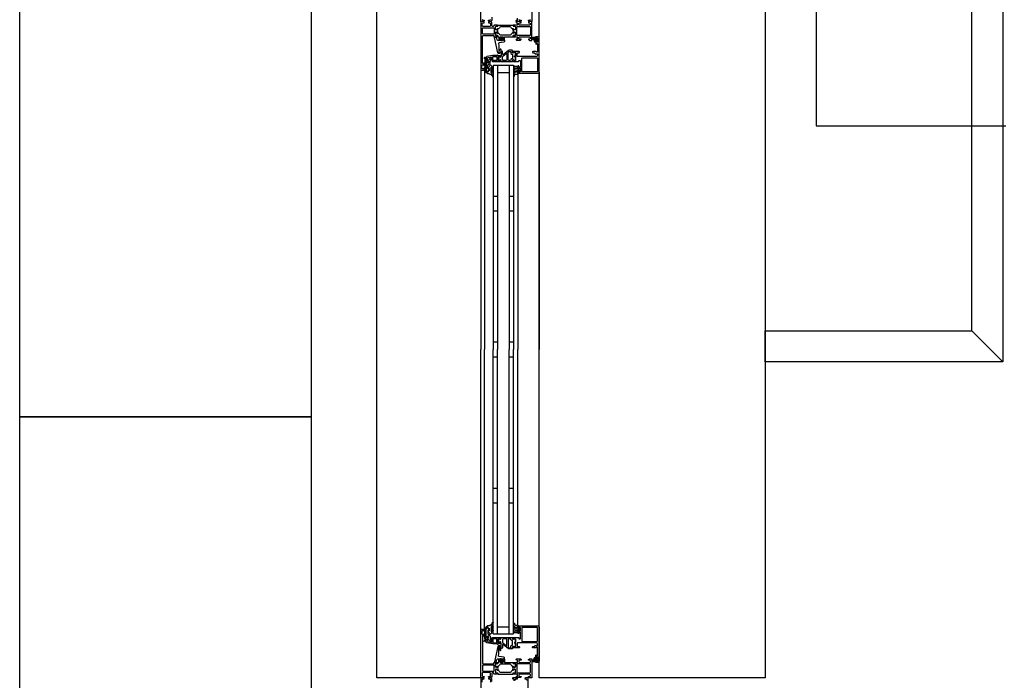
# Model space of a CAD drawing. Header units: millimetres. Extents: x -532 to 413144, y -532 to 654275.
# Tile 50 of 210: x 11578 to 12928, y 23396 to 24302. Entities that reach past the tile are written whole.
import ezdxf

# ---------------------------------------------------------------- set-up
doc = ezdxf.new("R2010")
doc.units = ezdxf.units.MM
doc.header["$LTSCALE"] = 100
for name, color, linetype in [('A-0230-VLOER', 7, 'Continuous'), ('A-0310-KOZIJN-BU', 7, 'Continuous'), ('A-0410-AFWERKING-GEVEL', 7, 'Continuous'), ('A-0470-AFWERKING-DAK', 7, 'Continuous'), ('BL34----_BALUSTRADES', 7, 'Continuous')]:
    doc.layers.add(name, color=color, linetype=linetype)

msp = doc.modelspace()

# ---------------------------------------------------------------- linework, layer by layer
at = {"layer": 'A-0230-VLOER', "ltscale": 10}
msp.add_lwpolyline([(14270, 24157), (16130, 24157), (16130, 27937), (12670, 27937), (12670, 24157), (12930, 24157)], dxfattribs=at)
at = {"layer": 'A-0310-KOZIJN-BU'}
for p, q in [((12233, 24060), (12227, 24060)), ((12255, 24060), (12249, 24060)), ((12233, 24040), (12227, 24040)), ((12255, 24040), (12249, 24040)), ((12233, 23860), (12227, 23860)), ((12255, 23860), (12249, 23860)), ((12227, 23840), (12233, 23840)), ((12249, 23840), (12255, 23840)), ((12227, 23660), (12233, 23660)), ((12249, 23660), (12255, 23660)), ((12227, 23640), (12233, 23640)), ((12249, 23640), (12255, 23640))]:
    msp.add_line(p, q, dxfattribs=at)
at = {"layer": 'A-0310-KOZIJN-BU', "ltscale": 10}
for points in [[(12210, 23400), (12067.625, 23400), (12067.625, 28800)], [(12212, 24302.6875), (12213, 24301.6875), (12214.5, 24301.6875), (12214.5, 24301.09375), (12213.40625, 24300), (12210, 24300), (12210, 24366)], [(12280, 24326), (12280, 24300), (12276.59375, 24300), (12275.5, 24301.09375), (12275.5, 24301.6875), (12277, 24301.6875), (12278, 24302.6875)], [(12225, 24306), (12225, 24301.1875), (12224, 24300.1875), (12221.6875, 24300.1875), (12220.6875, 24301.1875), (12220.6875, 24301.6875), (12222.1875, 24301.6875), (12223.1875, 24302.6875)], [(12262, 24302.6875), (12263, 24301.6875), (12265.5, 24301.6875), (12265.5, 24301.1875), (12264.5, 24300.1875), (12258.8125, 24300.1875), (12258.3125, 24300.6875), (12258.3125, 24301.1875), (12258.8125, 24301.6875), (12259.8125, 24301.6875), (12260.3125, 24302.1875), (12260.3125, 24304.5)], [(12212.6875, 24282.875), (12212.1875, 24283.375), (12212.1875, 24290.75), (12212.6875, 24291.25), (12227.6875, 24291.25), (12228.1875, 24290.75), (12228.1875, 24283.375), (12227.6875, 24282.875), (12212.6875, 24282.875)], [(12234.3125, 24269.5), (12234.53125, 24267.5), (12234.6875, 24265.5), (12234.78125, 24263.5), (12234.8125, 24261.5), (12234.75, 24259.5), (12234.625, 24257.5), (12234.71875, 24257.25), (12235.03125, 24257), (12235.34375, 24257.25), (12235.28125, 24259.25), (12236.6875, 24262.5), (12237.03125, 24262.75), (12237.375, 24262.25), (12237.59375, 24262), (12237.71875, 24260.5), (12236.9375, 24257), (12235.4375, 24256), (12234.34375, 24256), (12233.3125, 24257.25), (12228.6875, 24278.125), (12228.78125, 24278.625), (12229.15625, 24278.75), (12230.6875, 24278.75), (12231.1875, 24278.375), (12232.09375, 24275), (12233.0625, 24274.25), (12236.3125, 24274.25), (12236.8125, 24273.75), (12237.3125, 24274.25), (12237.3125, 24276.125), (12236.59375, 24276.125), (12236.34375, 24276.25), (12236.34375, 24276.625), (12237.9375, 24278.375), (12238.6875, 24278.75), (12239.46875, 24278.375), (12241.0625, 24276.625), (12241.0625, 24276.25), (12240.8125, 24276.125), (12240.09375, 24276.125), (12240.09375, 24274.25), (12240.59375, 24273.75), (12241.09375, 24274.25), (12242.6875, 24274.25), (12242.6875, 24273.375), (12242.34375, 24272.375), (12241.46875, 24271.875), (12235.09375, 24270.75), (12234.4375, 24270.25), (12234.3125, 24269.5)], [(12238.09375, 24274.375), (12238.6875, 24273.75), (12239.3125, 24274.375), (12239.3125, 24277.125), (12238.6875, 24277.75), (12238.09375, 24277.125), (12238.09375, 24274.375)], [(12261.5, 24229), (12288.5, 24229), (12289.6875, 24229.5), (12290, 24230.5), (12290, 24277.5), (12289.4375, 24278.75), (12288.5, 24279), (12285.5, 24279), (12285.5, 24277), (12286, 24276.5), (12286.5, 24276.5), (12286.5, 24277.5), (12287.5, 24277.5), (12288.5, 24276.5), (12288.5, 24272.5), (12287.5, 24271.5), (12286.5, 24271.5), (12286.5, 24272.5), (12286, 24272.5), (12285.5, 24272), (12285.5, 24269.25), (12285.65625, 24268.875), (12286, 24268.75), (12286.34375, 24268.875), (12286.5, 24269.25), (12286.5, 24269.5), (12286.65625, 24269.875), (12287, 24270), (12287.5, 24270), (12288, 24269.5), (12288, 24258.25), (12287.5, 24257.75), (12287, 24257.75), (12286, 24259), (12281.5, 24259), (12281, 24258.5), (12281, 24257.75), (12281.5, 24257.25), (12283.5, 24257.25), (12284, 24256.75), (12284, 24256.25), (12284.5, 24255.75), (12287.5, 24255.75), (12288, 24255.25), (12288, 24253.5), (12287.4375, 24252.5), (12286.5, 24252), (12260.5, 24252), (12260, 24252.5), (12260, 24256.75), (12260.5, 24257.25), (12262.5, 24257.25), (12263, 24257.75), (12263, 24258.5), (12262.5, 24259), (12257.5, 24259), (12257.3125, 24259), (12256.6875, 24259), (12256.5, 24259), (12254.03125, 24259), (12253.6875, 24259), (12253.6875, 24258.75), (12253.875, 24257.5), (12254, 24257), (12254.5, 24256.75), (12254.9375, 24257), (12255.375, 24257.75), (12255.71875, 24257.75), (12257.3125, 24257.75), (12257.5, 24257.5), (12257.5, 24246.75), (12257.3125, 24246.5), (12255.71875, 24246.5), (12255.375, 24246.5), (12255.03125, 24247.25), (12254.5, 24247.5), (12254, 24247.25), (12253.875, 24246.75), (12253.6875, 24245.5), (12253.78125, 24245.25), (12254.03125, 24245), (12256.5, 24245), (12256.6875, 24245.25), (12257.3125, 24245.25), (12257.5, 24245), (12261.6875, 24245), (12262.1875, 24245.5), (12262.1875, 24246), (12262.6875, 24246.5), (12264, 24246.5), (12264.5, 24246), (12264.5, 24238), (12264, 24237.5), (12262.6875, 24237.5), (12262.1875, 24238), (12262.1875, 24239.25), (12261.5, 24239.25), (12261, 24238.75), (12261, 24236), (12261.5, 24235.5), (12262, 24235.5), (12262, 24236.25), (12263.5, 24236.25), (12264.5, 24235.5), (12264.5, 24231.5), (12263.5, 24230.5), (12262, 24230.5), (12262, 24231.5), (12261.5, 24231.5), (12261, 24231), (12261, 24229.5), (12261.5, 24229)], [(12284.59375, 24276), (12285.125, 24276), (12285.1875, 24275.875), (12285.1875, 24273.25), (12285.125, 24273.125), (12284.375, 24273.125), (12284.1875, 24273.25), (12282.59375, 24277.5), (12282.625, 24277.625), (12282.6875, 24277.625), (12283.875, 24277.875), (12284.09375, 24277.75), (12284.09375, 24276.5), (12284.59375, 24276)], [(12286.3125, 24275.75), (12287.09375, 24275.75), (12287.3125, 24275.625), (12287.3125, 24273.375), (12287.125, 24273.125), (12286.3125, 24273.125), (12285.90625, 24273.5), (12285.90625, 24275.375), (12286.3125, 24275.75)], [(12240.625, 24254.5), (12240.125, 24254.5), (12239.84375, 24255), (12239.84375, 24259), (12238.84375, 24260), (12237.84375, 24259), (12237.84375, 24253.5), (12237.5625, 24253), (12237.5625, 24251.5), (12237.0625, 24251), (12236.1875, 24251), (12235.4375, 24251.75), (12234.0625, 24251.75), (12233.5625, 24251.25), (12233.5625, 24250), (12233.625, 24249.75), (12233.84375, 24249.75), (12234.3125, 24249.75), (12234.75, 24249.5), (12234.90625, 24249), (12234.75, 24248.75), (12234.3125, 24248.5), (12233.8125, 24248.5), (12233.625, 24248.5), (12233.5625, 24248.25), (12233.5625, 24247), (12234.0625, 24246.5), (12235.4375, 24246.5), (12236.1875, 24247.25), (12237.0625, 24247.25), (12237.5625, 24246.75), (12237.5625, 24245.5), (12238.0625, 24245), (12252.9375, 24245), (12253.4375, 24245.5), (12253.4375, 24246.75), (12253.9375, 24247.25), (12254.8125, 24247.25), (12255.59375, 24246.5), (12256.9375, 24246.5), (12257.4375, 24247), (12257.4375, 24251.25), (12257.3125, 24251.5), (12257, 24251.5), (12256.6875, 24251.5), (12256.3125, 24251.75), (12256.09375, 24252), (12256.3125, 24252.5), (12256.6875, 24252.75), (12257, 24252.75), (12257.3125, 24252.75), (12257.4375, 24253), (12257.4375, 24257.25), (12256.9375, 24257.75), (12255.59375, 24257.75), (12254.8125, 24257), (12253.9375, 24257), (12253.4375, 24257.5), (12253.4375, 24260), (12252.9375, 24260.5), (12249.09375, 24260.5), (12248.09375, 24260.25), (12240.625, 24254.5)], [(12217.5, 24244), (12220.3125, 24244), (12220.3125, 24245), (12219.3125, 24245), (12219.3125, 24249.75), (12220.125, 24250.75), (12223.34375, 24251.25), (12224.59375, 24251.25), (12225.09375, 24250.75), (12225.09375, 24246), (12226.09375, 24245), (12233.5, 24245), (12233.6875, 24245.25), (12234.3125, 24245.25), (12234.5, 24245), (12236.96875, 24245), (12237.21875, 24245.25), (12237.3125, 24245.5), (12237.125, 24246.75), (12237, 24247.25), (12236.5, 24247.5), (12235.96875, 24247.25), (12235.625, 24246.5), (12235.28125, 24246.5), (12233.6875, 24246.5), (12233.5, 24246.75), (12233.5, 24251.5), (12233.59375, 24251.75), (12233.6875, 24251.75), (12235.28125, 24251.75), (12235.625, 24251.75), (12236.09375, 24251), (12236.5, 24250.75), (12236.90625, 24251), (12237.125, 24251.5), (12237.3125, 24252.75), (12237.21875, 24253), (12236.96875, 24253), (12234.5, 24253), (12234.3125, 24253), (12233.6875, 24253), (12233.5, 24253), (12233.5, 24254), (12232.90625, 24254.5), (12232.3125, 24254), (12232.3125, 24253.5), (12226.59375, 24253.5), (12218.34375, 24252), (12217.5, 24251), (12217.5, 24244)], [(12245.84375, 24247.25), (12245.34375, 24246.75), (12240.84375, 24246.75), (12239.84375, 24247.75), (12239.84375, 24251.75), (12240.03125, 24252.25), (12245.03125, 24256), (12245.5625, 24256), (12245.84375, 24255.5), (12245.84375, 24247.25)], [(12210, 24234), (12210, 23850)], [(12215, 24234), (12215, 23850)], [(12227, 24240), (12227, 23850)], [(12227, 24240), (12255, 24240)], [(12233, 24240), (12233, 23850)], [(12249, 24240), (12249, 23850)], [(12255, 24240), (12255, 23850)], [(12290, 24230.5), (12290, 23850)], [(12233, 24230), (12249, 24230)], [(12261, 24228.5), (12261, 23850)], [(12210, 23466), (12210, 23850)], [(12215, 23466), (12215, 23850)], [(12227, 23460), (12227, 23850)], [(12233, 23460), (12233, 23850)], [(12249, 23460), (12249, 23850)], [(12255, 23460), (12255, 23850)], [(12261, 23471.5), (12261, 23850)], [(12290, 23469.5), (12290, 23850)], [(12233, 23470), (12249, 23470)], [(12261.5, 23471), (12288.5, 23471), (12289.6875, 23470.5), (12290, 23469.5), (12290, 23422.5), (12289.4375, 23421.25), (12288.5, 23421), (12285.5, 23421), (12285.5, 23423), (12286, 23423.5), (12286.5, 23423.5), (12286.5, 23422.5), (12287.5, 23422.5), (12288.5, 23423.5), (12288.5, 23427.5), (12287.5, 23428.5), (12286.5, 23428.5), (12286.5, 23427.5), (12286, 23427.5), (12285.5, 23428), (12285.5, 23430.75), (12285.65625, 23431.125), (12286, 23431.25), (12286.34375, 23431.125), (12286.5, 23430.75), (12286.5, 23430.5), (12286.65625, 23430.125), (12287, 23430), (12287.5, 23430), (12288, 23430.5), (12288, 23441.75), (12287.5, 23442.25), (12287, 23442.25), (12286, 23441), (12281.5, 23441), (12281, 23441.5), (12281, 23442.25), (12281.5, 23442.75), (12283.5, 23442.75), (12284, 23443.25), (12284, 23443.75), (12284.5, 23444.25), (12287.5, 23444.25), (12288, 23444.75), (12288, 23446.5), (12287.4375, 23447.5), (12286.5, 23448), (12260.5, 23448), (12260, 23447.5), (12260, 23443.25), (12260.5, 23442.75), (12262.5, 23442.75), (12263, 23442.25), (12263, 23441.5), (12262.5, 23441), (12257.5, 23441), (12257.3125, 23441), (12256.6875, 23441), (12256.5, 23441), (12254.03125, 23441), (12253.6875, 23441), (12253.6875, 23441.25), (12253.875, 23442.5), (12254, 23443), (12254.5, 23443.25), (12254.9375, 23443), (12255.375, 23442.25), (12255.71875, 23442.25), (12257.3125, 23442.25), (12257.5, 23442.5), (12257.5, 23453.25), (12257.3125, 23453.5), (12255.71875, 23453.5), (12255.375, 23453.5), (12255.03125, 23452.75), (12254.5, 23452.5), (12254, 23452.75), (12253.875, 23453.25), (12253.6875, 23454.5), (12253.78125, 23454.75), (12254.03125, 23455), (12256.5, 23455), (12256.6875, 23454.75), (12257.3125, 23454.75), (12257.5, 23455), (12261.6875, 23455), (12262.1875, 23454.5), (12262.1875, 23454), (12262.6875, 23453.5), (12264, 23453.5), (12264.5, 23454), (12264.5, 23462), (12264, 23462.5), (12262.6875, 23462.5), (12262.1875, 23462), (12262.1875, 23460.75), (12261.5, 23460.75), (12261, 23461.25), (12261, 23464), (12261.5, 23464.5), (12262, 23464.5), (12262, 23463.75), (12263.5, 23463.75), (12264.5, 23464.5), (12264.5, 23468.5), (12263.5, 23469.5), (12262, 23469.5), (12262, 23468.5), (12261.5, 23468.5), (12261, 23469), (12261, 23470.5), (12261.5, 23471)], [(12217.5, 23456), (12220.3125, 23456), (12220.3125, 23455), (12219.3125, 23455), (12219.3125, 23450.25), (12220.125, 23449.25), (12223.34375, 23448.75), (12224.59375, 23448.75), (12225.09375, 23449.25), (12225.09375, 23454), (12226.09375, 23455), (12233.5, 23455), (12233.6875, 23454.75), (12234.3125, 23454.75), (12234.5, 23455), (12236.96875, 23455), (12237.21875, 23454.75), (12237.3125, 23454.5), (12237.125, 23453.25), (12237, 23452.75), (12236.5, 23452.5), (12235.96875, 23452.75), (12235.625, 23453.5), (12235.28125, 23453.5), (12233.6875, 23453.5), (12233.5, 23453.25), (12233.5, 23448.5), (12233.59375, 23448.25), (12233.6875, 23448.25), (12235.28125, 23448.25), (12235.625, 23448.25), (12236.09375, 23449), (12236.5, 23449.25), (12236.90625, 23449), (12237.125, 23448.5), (12237.3125, 23447.25), (12237.21875, 23447), (12236.96875, 23447), (12234.5, 23447), (12234.3125, 23447), (12233.6875, 23447), (12233.5, 23447), (12233.5, 23446), (12232.90625, 23445.5), (12232.3125, 23446), (12232.3125, 23446.5), (12226.59375, 23446.5), (12218.34375, 23448), (12217.5, 23449), (12217.5, 23456)], [(12227, 23460), (12255, 23460)], [(12240.625, 23445.5), (12240.125, 23445.5), (12239.84375, 23445), (12239.84375, 23441), (12238.84375, 23440), (12237.84375, 23441), (12237.84375, 23446.5), (12237.5625, 23447), (12237.5625, 23448.5), (12237.0625, 23449), (12236.1875, 23449), (12235.4375, 23448.25), (12234.0625, 23448.25), (12233.5625, 23448.75), (12233.5625, 23450), (12233.625, 23450.25), (12233.84375, 23450.25), (12234.3125, 23450.25), (12234.75, 23450.5), (12234.90625, 23451), (12234.75, 23451.25), (12234.3125, 23451.5), (12233.8125, 23451.5), (12233.625, 23451.5), (12233.5625, 23451.75), (12233.5625, 23453), (12234.0625, 23453.5), (12235.4375, 23453.5), (12236.1875, 23452.75), (12237.0625, 23452.75), (12237.5625, 23453.25), (12237.5625, 23454.5), (12238.0625, 23455), (12252.9375, 23455), (12253.4375, 23454.5), (12253.4375, 23453.25), (12253.9375, 23452.75), (12254.8125, 23452.75), (12255.59375, 23453.5), (12256.9375, 23453.5), (12257.4375, 23453), (12257.4375, 23448.75), (12257.3125, 23448.5), (12257, 23448.5), (12256.6875, 23448.5), (12256.3125, 23448.25), (12256.09375, 23448), (12256.3125, 23447.5), (12256.6875, 23447.25), (12257, 23447.25), (12257.3125, 23447.25), (12257.4375, 23447), (12257.4375, 23442.75), (12256.9375, 23442.25), (12255.59375, 23442.25), (12254.8125, 23443), (12253.9375, 23443), (12253.4375, 23442.5), (12253.4375, 23440), (12252.9375, 23439.5), (12249.09375, 23439.5), (12248.09375, 23439.75), (12240.625, 23445.5)], [(12245.84375, 23452.75), (12245.34375, 23453.25), (12240.84375, 23453.25), (12239.84375, 23452.25), (12239.84375, 23448.25), (12240.03125, 23447.75), (12245.03125, 23444), (12245.5625, 23444), (12245.84375, 23444.5), (12245.84375, 23452.75)], [(12234.3125, 23430.5), (12234.53125, 23432.5), (12234.6875, 23434.5), (12234.78125, 23436.5), (12234.8125, 23438.5), (12234.75, 23440.5), (12234.625, 23442.5), (12234.71875, 23442.75), (12235.03125, 23443), (12235.34375, 23442.75), (12235.28125, 23440.75), (12236.6875, 23437.5), (12237.03125, 23437.25), (12237.375, 23437.75), (12237.59375, 23438), (12237.71875, 23439.5), (12236.9375, 23443), (12235.4375, 23444), (12234.34375, 23444), (12233.3125, 23442.75), (12228.6875, 23421.875), (12228.78125, 23421.375), (12229.15625, 23421.25), (12230.6875, 23421.25), (12231.1875, 23421.625), (12232.09375, 23425), (12233.0625, 23425.75), (12236.3125, 23425.75), (12236.8125, 23426.25), (12237.3125, 23425.75), (12237.3125, 23423.875), (12236.59375, 23423.875), (12236.34375, 23423.75), (12236.34375, 23423.375), (12237.9375, 23421.625), (12238.6875, 23421.25), (12239.46875, 23421.625), (12241.0625, 23423.375), (12241.0625, 23423.75), (12240.8125, 23423.875), (12240.09375, 23423.875), (12240.09375, 23425.75), (12240.59375, 23426.25), (12241.09375, 23425.75), (12242.6875, 23425.75), (12242.6875, 23426.625), (12242.34375, 23427.625), (12241.46875, 23428.125), (12235.09375, 23429.25), (12234.4375, 23429.75), (12234.3125, 23430.5)], [(12238.09375, 23425.625), (12238.6875, 23426.25), (12239.3125, 23425.625), (12239.3125, 23422.875), (12238.6875, 23422.25), (12238.09375, 23422.875), (12238.09375, 23425.625)], [(12284.59375, 23424), (12285.125, 23424), (12285.1875, 23424.125), (12285.1875, 23426.75), (12285.125, 23426.875), (12284.375, 23426.875), (12284.1875, 23426.75), (12282.59375, 23422.5), (12282.625, 23422.375), (12282.6875, 23422.375), (12283.875, 23422.125), (12284.09375, 23422.25), (12284.09375, 23423.5), (12284.59375, 23424)], [(12286.3125, 23424.25), (12287.09375, 23424.25), (12287.3125, 23424.375), (12287.3125, 23426.625), (12287.125, 23426.875), (12286.3125, 23426.875), (12285.90625, 23426.5), (12285.90625, 23424.625), (12286.3125, 23424.25)], [(12212.6875, 23417.125), (12212.1875, 23416.625), (12212.1875, 23409.25), (12212.6875, 23408.75), (12227.6875, 23408.75), (12228.1875, 23409.25), (12228.1875, 23416.625), (12227.6875, 23417.125), (12212.6875, 23417.125)], [(12212, 23394), (12212, 23397.3125), (12213, 23398.3125), (12214.5, 23398.3125), (12214.5, 23398.90625), (12213.40625, 23400), (12210, 23400), (12210, 23356.5)], [(12225, 23395), (12225, 23398.8125), (12224, 23399.8125), (12221.6875, 23399.8125), (12220.6875, 23398.8125), (12220.6875, 23398.3125), (12222.1875, 23398.3125), (12223.1875, 23397.3125), (12223.1875, 23394)], [(12257, 23396), (12257, 23397.3125), (12258, 23398.3125), (12260.5, 23398.3125), (12260.5, 23398.8125), (12259.5, 23399.8125), (12253.8125, 23399.8125), (12253.3125, 23399.3125), (12253.3125, 23398.8125), (12253.8125, 23398.3125), (12254.8125, 23398.3125), (12255.3125, 23397.8125), (12255.3125, 23395.5)], [(12275, 23331.5), (12275, 23400), (12271.59375, 23400), (12270.5, 23398.90625), (12270.5, 23398.3125), (12272, 23398.3125), (12273, 23397.3125), (12273, 23396)]]:
    msp.add_lwpolyline(points, dxfattribs=at)
for points in [[(12230, 24295), (12228.5, 24295), (12228, 24294.5), (12228, 24294), (12227, 24293), (12226, 24293), (12225, 24294), (12225, 24298.8125), (12224, 24299.8125), (12221.6875, 24299.8125), (12220.6875, 24298.8125), (12220.6875, 24298.3125), (12222.1875, 24298.3125), (12223.1875, 24297.3125), (12223.1875, 24294), (12222.1875, 24293), (12213, 24293), (12212, 24294), (12212, 24297.3125), (12213, 24298.3125), (12214.5, 24298.3125), (12214.5, 24298.90625), (12213.40625, 24300), (12210, 24300), (12210, 24234), (12210.5, 24233.5), (12214.5, 24233.5), (12215, 24234), (12215, 24235.5), (12214.5, 24236), (12214, 24236), (12214, 24235), (12212.5, 24235), (12211.5, 24236), (12211.5, 24239.75), (12212.5, 24240.75), (12214, 24240.75), (12214, 24239.75), (12214.5, 24239.75), (12215, 24240.25), (12215, 24243.25), (12214.5, 24243.75), (12214, 24243.25), (12214, 24242.75), (12213.5, 24241.75), (12212.6875, 24241.75), (12212.1875, 24242.75), (12212.1875, 24274), (12212.4375, 24280.125), (12213.4375, 24281), (12227.5, 24281), (12228, 24280.5), (12228, 24279.5), (12228.5, 24279), (12230, 24279), (12230.71875, 24279.25), (12231, 24279), (12232.90625, 24279), (12233.1875, 24279.375), (12233.1875, 24280.375), (12232.90625, 24280.625), (12230.5, 24280.625), (12230, 24281.125), (12230, 24285), (12230.5, 24285.5), (12231.1875, 24285.5), (12233.59375, 24284.125), (12233.6875, 24284.125), (12233.78125, 24284.1875), (12233.8125, 24284.25), (12233.28125, 24286.125), (12233.09375, 24287), (12233.28125, 24287.9375), (12233.78125, 24289.75), (12233.78125, 24289.875), (12233.6875, 24289.9375), (12233.59375, 24289.9375), (12231.1875, 24288.5), (12230.5, 24288.5), (12230, 24289), (12230, 24292.90625), (12230.5, 24293.40625), (12232.90625, 24293.40625), (12233.1875, 24293.71875), (12233.1875, 24294.71875), (12232.90625, 24295), (12231, 24295), (12230.28125, 24294.8125)], [(12257.5, 24279), (12259.8125, 24279), (12260.3125, 24278.5), (12260.3125, 24276.25), (12259.8125, 24275.75), (12258.8125, 24275.75), (12258.3125, 24275.25), (12258.3125, 24274.75), (12258.8125, 24274.25), (12264.5, 24274.25), (12265.5, 24275.25), (12265.5, 24275.75), (12263, 24275.75), (12262, 24276.75), (12262, 24278), (12263, 24279), (12270, 24279), (12271, 24279), (12277, 24279), (12278, 24278), (12278, 24276.75), (12277, 24275.75), (12275.5, 24275.75), (12275.5, 24275.125), (12276.59375, 24274), (12280, 24274), (12280, 24300), (12276.59375, 24300), (12275.5, 24298.90625), (12275.5, 24298.3125), (12277, 24298.3125), (12278, 24297.3125), (12278, 24296), (12277, 24295), (12271, 24295), (12270, 24295), (12263, 24295), (12262, 24296), (12262, 24297.3125), (12263, 24298.3125), (12265.5, 24298.3125), (12265.5, 24298.8125), (12264.5, 24299.8125), (12258.8125, 24299.8125), (12258.3125, 24299.3125), (12258.3125, 24298.8125), (12258.8125, 24298.3125), (12259.8125, 24298.3125), (12260.3125, 24297.8125), (12260.3125, 24295.5), (12259.8125, 24295), (12257.5, 24295), (12256.78125, 24294.8125), (12256.5, 24295), (12254.59375, 24295), (12254.3125, 24294.71875), (12254.3125, 24293.71875), (12254.59375, 24293.40625), (12257, 24293.40625), (12257.5, 24292.90625), (12257.5, 24289), (12257, 24288.5), (12256.3125, 24288.5), (12253.90625, 24289.9375), (12253.84375, 24289.9375), (12253.78125, 24289.9375), (12253.6875, 24289.8125), (12253.9375, 24288.625), (12254.40625, 24287), (12253.9375, 24285.4375), (12253.71875, 24284.3125), (12253.90625, 24284.125), (12256.3125, 24285.5), (12257, 24285.5), (12257.5, 24285), (12257.5, 24281.125), (12257, 24280.625), (12254.59375, 24280.625), (12254.3125, 24280.375), (12254.3125, 24279.375), (12254.59375, 24279), (12256.5, 24279), (12257.21875, 24279.25)], [(12254.3125, 24293.71875), (12254.59375, 24293.40625), (12257, 24293.40625), (12257.5, 24292.90625), (12257.5, 24289.375), (12256.78125, 24288.5625), (12255.96875, 24288.6875), (12252.5625, 24290.625), (12251.78125, 24291.375), (12251.25, 24292.3125), (12250.375, 24292.8125), (12237.125, 24292.8125), (12236.25, 24292.3125), (12235.71875, 24291.375), (12234.9375, 24290.625), (12231.53125, 24288.6875), (12230.4375, 24288.6875), (12230, 24289.375), (12230, 24292.90625), (12230.5, 24293.40625), (12232.90625, 24293.40625), (12233.1875, 24293.71875), (12233.1875, 24294.5), (12233.6875, 24295), (12253.8125, 24295), (12254.3125, 24294.5)], [(12254.3125, 24280.375), (12254.59375, 24280.625), (12257, 24280.625), (12257.5, 24281.125), (12257.5, 24284.6875), (12256.78125, 24285.5), (12255.96875, 24285.375), (12252.5625, 24283.5), (12251.78125, 24282.75), (12251.25, 24281.75), (12250.375, 24281.25), (12237.125, 24281.25), (12236.25, 24281.75), (12235.71875, 24282.75), (12234.9375, 24283.5), (12231.53125, 24285.375), (12230.4375, 24285.375), (12230, 24284.6875), (12230, 24281.125), (12230.5, 24280.625), (12232.90625, 24280.625), (12233.1875, 24280.375), (12233.1875, 24279.5), (12233.6875, 24279), (12234.6875, 24279), (12234.6875, 24274.75), (12235.1875, 24274.25), (12236.03125, 24274.25), (12237, 24275), (12237.1875, 24275.75), (12236.1875, 24275.75), (12236.1875, 24278), (12237.1875, 24279), (12240.1875, 24279), (12241.1875, 24278), (12241.1875, 24275.75), (12240.1875, 24275.75), (12240.40625, 24275), (12241.375, 24274.25), (12242.1875, 24274.25), (12242.6875, 24274.75), (12242.6875, 24279), (12253.8125, 24279), (12254.3125, 24279.5)], [(12259.3125, 24281.375), (12259.3125, 24292.71875), (12259.8125, 24293.21875), (12277.5, 24293.21875), (12278, 24292.71875), (12278, 24281.375), (12277.5, 24280.875), (12259.8125, 24280.875)], [(12286.625, 24276.375), (12286.46875, 24276.25), (12285.34375, 24276.25), (12285.1875, 24276.375), (12285.1875, 24278.25), (12284.96875, 24278.625), (12284.5, 24278.75), (12281.28125, 24278.25), (12280.1875, 24276.75), (12280.46875, 24275.875), (12280.78125, 24275.75), (12281.09375, 24275.875), (12281.1875, 24276.125), (12281, 24276.75), (12281.21875, 24277.25), (12281.6875, 24277.5), (12281.75, 24277.375), (12281.84375, 24277.375), (12283.5625, 24272.25), (12284.9375, 24271.5), (12285.1875, 24271.875), (12285.1875, 24272.75), (12285.34375, 24272.875), (12286.4375, 24272.875), (12286.625, 24272.75), (12286.78125, 24271.875), (12286.875, 24271.75), (12287.09375, 24271.875), (12287.8125, 24272.625), (12288.09375, 24273.25), (12288.09375, 24275.75), (12287.875, 24276.375), (12287.1875, 24277.25), (12287, 24277.375), (12286.84375, 24277.25)], [(12247.4375, 24247.25), (12247.4375, 24257.5), (12247.625, 24258), (12248.84375, 24259), (12249.125, 24259), (12250.9375, 24259), (12251.4375, 24258.5), (12251.4375, 24256.25), (12252.4375, 24255.25), (12252.9375, 24255.25), (12253.4375, 24254.75), (12253.4375, 24249.5), (12252.9375, 24249), (12252.4375, 24249), (12251.4375, 24248), (12251.4375, 24247.25), (12250.9375, 24246.75), (12247.9375, 24246.75)], [(12217.09375, 24234), (12217.09375, 24246), (12217.4375, 24247.75), (12217.375, 24248.5), (12216.0625, 24250.5), (12215.21875, 24250.75), (12214.6875, 24250), (12214.84375, 24249.5), (12215.8125, 24248), (12215.875, 24247.75), (12215.875, 24247.75), (12215.59375, 24246.25), (12215.59375, 24234), (12215.875, 24232.5), (12216.625, 24231), (12216.90625, 24230.5), (12218.1875, 24229.5), (12219.78125, 24228.5), (12221.125, 24228.5), (12221.8125, 24228.5), (12222.4375, 24228), (12223.09375, 24228), (12223.6875, 24227.5), (12224.21875, 24227), (12224.71875, 24226.5), (12225.1875, 24226), (12225.59375, 24225.5), (12225.9375, 24225), (12226.1875, 24224), (12226.6875, 24224), (12226.875, 24224.5), (12226.65625, 24225.5), (12226.375, 24226.5), (12226, 24227), (12225.59375, 24228), (12225.09375, 24228.5), (12224.53125, 24229.5), (12224.375, 24230), (12224.09375, 24232.5), (12224.28125, 24233), (12224.53125, 24233), (12224.96875, 24232.5), (12225.34375, 24231.5), (12225.625, 24231), (12225.875, 24230.5), (12226.3125, 24229.5), (12226.5, 24229.5), (12226.875, 24230), (12226.78125, 24230.5), (12226.59375, 24231.5), (12226.375, 24232), (12226.0625, 24232.5), (12225.6875, 24233.5), (12225.25, 24234), (12224.78125, 24234.5), (12224.21875, 24235), (12224.09375, 24235.5), (12224.09375, 24237), (12224.28125, 24237.25), (12224.5625, 24237.25), (12224.96875, 24236.75), (12225.3125, 24236.25), (12225.59375, 24236), (12225.8125, 24235.5), (12225.9375, 24234.5), (12226.5625, 24234.5), (12226.875, 24235), (12226.65625, 24236), (12226.40625, 24236.5), (12226.09375, 24237), (12225.71875, 24237.75), (12225.3125, 24238.25), (12224.84375, 24239), (12224.3125, 24239.5), (12223.75, 24240), (12222.9375, 24240.75), (12222.46875, 24240.25), (12222.21875, 24239.5), (12221.9375, 24238.75), (12221.625, 24238), (12221.21875, 24237.25), (12220.78125, 24236.75), (12220.3125, 24236), (12219.96875, 24235.5), (12220.03125, 24235.5), (12220.3125, 24235), (12221.96875, 24235), (12222.28125, 24235), (12222.28125, 24233), (12221.96875, 24233), (12220.46875, 24233), (12220.1875, 24232.5), (12220.1875, 24231), (12219.875, 24230.5), (12219.15625, 24230.5), (12218.875, 24230.5), (12217.6875, 24232), (12217.53125, 24232)], [(12222.6875, 24243), (12222.6875, 24245.25), (12224, 24248.5), (12224.71875, 24249), (12225, 24249.5), (12224.71875, 24250.25), (12224, 24250.5), (12223.28125, 24250.25), (12223.1875, 24250.25), (12219.8125, 24246), (12219.8125, 24245.5), (12220.6875, 24245.5), (12220.6875, 24243.5), (12218.59375, 24243.5), (12218.3125, 24243.75), (12217.5, 24243.75), (12217.5, 24234), (12217.90625, 24232.5), (12219.0625, 24231), (12219.625, 24231), (12220, 24231.5), (12220, 24232.5), (12220.5, 24233), (12221.5, 24233), (12222, 24233.5), (12222, 24234.5), (12221.5, 24235), (12220.1875, 24235), (12219.6875, 24235.5), (12219.6875, 24239.75), (12220.8125, 24241.75), (12221.53125, 24241.75)], [(12227.09375, 24252), (12231.5, 24252), (12232, 24251.5), (12232, 24247), (12231.5, 24246.5), (12227.09375, 24246.5), (12226.59375, 24247), (12226.59375, 24251.5)], [(12234.90625, 24249), (12234.78125, 24248.75), (12234.25, 24248.5), (12233.875, 24248.75), (12233.71875, 24249.25), (12233.875, 24249.5), (12234.25, 24249.75), (12234.78125, 24249.5)], [(12257.3125, 24252), (12257.1875, 24251.75), (12256.65625, 24251.5), (12256.28125, 24251.75), (12256.125, 24252.25), (12256.28125, 24252.5), (12256.65625, 24252.75), (12257.1875, 24252.5)], [(12266.3125, 24249.75), (12266.8125, 24250.25), (12287.3125, 24250.25), (12287.8125, 24249.75), (12287.8125, 24231.5), (12287.3125, 24231), (12266.8125, 24231), (12266.3125, 24231.5)], [(12260.1875, 24228), (12261.1875, 24228.5), (12261.59375, 24229), (12260.6875, 24229), (12260.6875, 24230.5), (12260.21875, 24231), (12260.21875, 24231.5), (12260.6875, 24231.5), (12262, 24231.5), (12262.3125, 24231.5), (12262.3125, 24231.5), (12262.53125, 24231), (12262.8125, 24231), (12263.84375, 24232), (12264, 24232.5), (12264, 24234), (12263.84375, 24234.5), (12262.8125, 24235.5), (12262.625, 24235.5), (12262.375, 24235.5), (12262.21875, 24235), (12262, 24235), (12260.6875, 24235), (12260.21875, 24235), (12260.21875, 24235.5), (12260.6875, 24236), (12260.6875, 24237.75), (12260.40625, 24238.25), (12256.40625, 24238.25), (12255.40625, 24237.5), (12255.1875, 24237.25), (12255.40625, 24236.75), (12256.1875, 24236.5), (12256.40625, 24236.25), (12256.1875, 24236), (12255.40625, 24235.5), (12255.1875, 24235.5), (12255.40625, 24235), (12256.1875, 24234.5), (12256.40625, 24234.5), (12256.1875, 24234), (12255.40625, 24233.5), (12255.1875, 24233.5), (12255.40625, 24233), (12256.1875, 24232.5), (12256.40625, 24232.5), (12256.1875, 24232), (12255.40625, 24231.5), (12255.1875, 24231.5), (12255.46875, 24231), (12256.3125, 24231), (12256.8125, 24230.5), (12255.6875, 24229), (12255.1875, 24228), (12255.1875, 24225), (12255.625, 24225), (12255.84375, 24225), (12256.0625, 24225), (12256.15625, 24226), (12256.28125, 24226.5), (12257.65625, 24228)], [(12259.1875, 24236), (12259.1875, 24235), (12258.6875, 24234.5), (12258.09375, 24234.5), (12257.59375, 24235), (12257.59375, 24236), (12258.09375, 24236.25), (12258.6875, 24236.25)], [(12259.1875, 24232), (12259.1875, 24231), (12258.6875, 24230.5), (12258.09375, 24230.5), (12257.59375, 24231), (12257.59375, 24232), (12258.09375, 24232.5), (12258.6875, 24232.5)], [(12260.1875, 24233.5), (12260.6875, 24234), (12262.3125, 24234), (12262.8125, 24233.5), (12262.8125, 24233), (12262.3125, 24232.5), (12260.6875, 24232.5), (12260.1875, 24233)], [(12217.09375, 23466), (12217.09375, 23454), (12217.4375, 23452.25), (12217.375, 23451.5), (12216.0625, 23449.5), (12215.21875, 23449.25), (12214.6875, 23450), (12214.84375, 23450.5), (12215.8125, 23452), (12215.875, 23452.25), (12215.875, 23452.25), (12215.59375, 23453.75), (12215.59375, 23466), (12215.875, 23467.5), (12216.625, 23469), (12216.90625, 23469.5), (12218.1875, 23470.5), (12219.78125, 23471.5), (12221.125, 23471.5), (12221.8125, 23471.5), (12222.4375, 23472), (12223.09375, 23472), (12223.6875, 23472.5), (12224.21875, 23473), (12224.71875, 23473.5), (12225.1875, 23474), (12225.59375, 23474.5), (12225.9375, 23475), (12226.1875, 23476), (12226.6875, 23476), (12226.875, 23475.5), (12226.65625, 23474.5), (12226.375, 23473.5), (12226, 23473), (12225.59375, 23472), (12225.09375, 23471.5), (12224.53125, 23470.5), (12224.375, 23470), (12224.09375, 23467.5), (12224.28125, 23467), (12224.53125, 23467), (12224.96875, 23467.5), (12225.34375, 23468.5), (12225.625, 23469), (12225.875, 23469.5), (12226.3125, 23470.5), (12226.5, 23470.5), (12226.875, 23470), (12226.78125, 23469.5), (12226.59375, 23468.5), (12226.375, 23468), (12226.0625, 23467.5), (12225.6875, 23466.5), (12225.25, 23466), (12224.78125, 23465.5), (12224.21875, 23465), (12224.09375, 23464.5), (12224.09375, 23463), (12224.28125, 23462.75), (12224.5625, 23462.75), (12224.96875, 23463.25), (12225.3125, 23463.75), (12225.59375, 23464), (12225.8125, 23464.5), (12225.9375, 23465.5), (12226.5625, 23465.5), (12226.875, 23465), (12226.65625, 23464), (12226.40625, 23463.5), (12226.09375, 23463), (12225.71875, 23462.25), (12225.3125, 23461.75), (12224.84375, 23461), (12224.3125, 23460.5), (12223.75, 23460), (12222.9375, 23459.25), (12222.46875, 23459.75), (12222.21875, 23460.5), (12221.9375, 23461.25), (12221.625, 23462), (12221.21875, 23462.75), (12220.78125, 23463.25), (12220.3125, 23464), (12219.96875, 23464.5), (12220.03125, 23464.5), (12220.3125, 23465), (12221.96875, 23465), (12222.28125, 23465), (12222.28125, 23467), (12221.96875, 23467), (12220.46875, 23467), (12220.1875, 23467.5), (12220.1875, 23469), (12219.875, 23469.5), (12219.15625, 23469.5), (12218.875, 23469.5), (12217.6875, 23468), (12217.53125, 23468)], [(12260.1875, 23472), (12261.1875, 23471.5), (12261.59375, 23471), (12260.6875, 23471), (12260.6875, 23469.5), (12260.21875, 23469), (12260.21875, 23468.5), (12260.6875, 23468.5), (12262, 23468.5), (12262.3125, 23468.5), (12262.3125, 23468.5), (12262.53125, 23469), (12262.8125, 23469), (12263.84375, 23468), (12264, 23467.5), (12264, 23466), (12263.84375, 23465.5), (12262.8125, 23464.5), (12262.625, 23464.5), (12262.375, 23464.5), (12262.21875, 23465), (12262, 23465), (12260.6875, 23465), (12260.21875, 23465), (12260.21875, 23464.5), (12260.6875, 23464), (12260.6875, 23462.25), (12260.40625, 23461.75), (12256.40625, 23461.75), (12255.40625, 23462.5), (12255.1875, 23462.75), (12255.40625, 23463.25), (12256.1875, 23463.5), (12256.40625, 23463.75), (12256.1875, 23464), (12255.40625, 23464.5), (12255.1875, 23464.5), (12255.40625, 23465), (12256.1875, 23465.5), (12256.40625, 23465.5), (12256.1875, 23466), (12255.40625, 23466.5), (12255.1875, 23466.5), (12255.40625, 23467), (12256.1875, 23467.5), (12256.40625, 23467.5), (12256.1875, 23468), (12255.40625, 23468.5), (12255.1875, 23468.5), (12255.46875, 23469), (12256.3125, 23469), (12256.8125, 23469.5), (12255.6875, 23471), (12255.1875, 23472), (12255.1875, 23475), (12255.625, 23475), (12255.84375, 23475), (12256.0625, 23475), (12256.15625, 23474), (12256.28125, 23473.5), (12257.65625, 23472)], [(12230, 23405), (12228.5, 23405), (12228, 23405.5), (12228, 23406), (12227, 23407), (12226, 23407), (12225, 23406), (12225, 23401.1875), (12224, 23400.1875), (12221.6875, 23400.1875), (12220.6875, 23401.1875), (12220.6875, 23401.6875), (12222.1875, 23401.6875), (12223.1875, 23402.6875), (12223.1875, 23406), (12222.1875, 23407), (12213, 23407), (12212, 23406), (12212, 23402.6875), (12213, 23401.6875), (12214.5, 23401.6875), (12214.5, 23401.09375), (12213.40625, 23400), (12210, 23400), (12210, 23466), (12210.5, 23466.5), (12214.5, 23466.5), (12215, 23466), (12215, 23464.5), (12214.5, 23464), (12214, 23464), (12214, 23465), (12212.5, 23465), (12211.5, 23464), (12211.5, 23460.25), (12212.5, 23459.25), (12214, 23459.25), (12214, 23460.25), (12214.5, 23460.25), (12215, 23459.75), (12215, 23456.75), (12214.5, 23456.25), (12214, 23456.75), (12214, 23457.25), (12213.5, 23458.25), (12212.6875, 23458.25), (12212.1875, 23457.25), (12212.1875, 23426), (12212.4375, 23419.875), (12213.4375, 23419), (12227.5, 23419), (12228, 23419.5), (12228, 23420.5), (12228.5, 23421), (12230, 23421), (12230.71875, 23420.75), (12231, 23421), (12232.90625, 23421), (12233.1875, 23420.625), (12233.1875, 23419.625), (12232.90625, 23419.375), (12230.5, 23419.375), (12230, 23418.875), (12230, 23415), (12230.5, 23414.5), (12231.1875, 23414.5), (12233.59375, 23415.875), (12233.6875, 23415.875), (12233.78125, 23415.8125), (12233.8125, 23415.75), (12233.28125, 23413.875), (12233.09375, 23413), (12233.28125, 23412.0625), (12233.78125, 23410.25), (12233.78125, 23410.125), (12233.6875, 23410.0625), (12233.59375, 23410.0625), (12231.1875, 23411.5), (12230.5, 23411.5), (12230, 23411), (12230, 23407.09375), (12230.5, 23406.59375), (12232.90625, 23406.59375), (12233.1875, 23406.28125), (12233.1875, 23405.28125), (12232.90625, 23405), (12231, 23405), (12230.28125, 23405.1875)], [(12222.6875, 23457), (12222.6875, 23454.75), (12224, 23451.5), (12224.71875, 23451), (12225, 23450.5), (12224.71875, 23449.75), (12224, 23449.5), (12223.28125, 23449.75), (12223.1875, 23449.75), (12219.8125, 23454), (12219.8125, 23454.5), (12220.6875, 23454.5), (12220.6875, 23456.5), (12218.59375, 23456.5), (12218.3125, 23456.25), (12217.5, 23456.25), (12217.5, 23466), (12217.90625, 23467.5), (12219.0625, 23469), (12219.625, 23469), (12220, 23468.5), (12220, 23467.5), (12220.5, 23467), (12221.5, 23467), (12222, 23466.5), (12222, 23465.5), (12221.5, 23465), (12220.1875, 23465), (12219.6875, 23464.5), (12219.6875, 23460.25), (12220.8125, 23458.25), (12221.53125, 23458.25)], [(12259.1875, 23468), (12259.1875, 23469), (12258.6875, 23469.5), (12258.09375, 23469.5), (12257.59375, 23469), (12257.59375, 23468), (12258.09375, 23467.5), (12258.6875, 23467.5)], [(12259.1875, 23464), (12259.1875, 23465), (12258.6875, 23465.5), (12258.09375, 23465.5), (12257.59375, 23465), (12257.59375, 23464), (12258.09375, 23463.75), (12258.6875, 23463.75)], [(12260.1875, 23466.5), (12260.6875, 23466), (12262.3125, 23466), (12262.8125, 23466.5), (12262.8125, 23467), (12262.3125, 23467.5), (12260.6875, 23467.5), (12260.1875, 23467)], [(12266.3125, 23450.25), (12266.8125, 23449.75), (12287.3125, 23449.75), (12287.8125, 23450.25), (12287.8125, 23468.5), (12287.3125, 23469), (12266.8125, 23469), (12266.3125, 23468.5)], [(12227.09375, 23448), (12231.5, 23448), (12232, 23448.5), (12232, 23453), (12231.5, 23453.5), (12227.09375, 23453.5), (12226.59375, 23453), (12226.59375, 23448.5)], [(12234.90625, 23451), (12234.78125, 23451.25), (12234.25, 23451.5), (12233.875, 23451.25), (12233.71875, 23450.75), (12233.875, 23450.5), (12234.25, 23450.25), (12234.78125, 23450.5)], [(12247.4375, 23452.75), (12247.4375, 23442.5), (12247.625, 23442), (12248.84375, 23441), (12249.125, 23441), (12250.9375, 23441), (12251.4375, 23441.5), (12251.4375, 23443.75), (12252.4375, 23444.75), (12252.9375, 23444.75), (12253.4375, 23445.25), (12253.4375, 23450.5), (12252.9375, 23451), (12252.4375, 23451), (12251.4375, 23452), (12251.4375, 23452.75), (12250.9375, 23453.25), (12247.9375, 23453.25)], [(12257.3125, 23448), (12257.1875, 23448.25), (12256.65625, 23448.5), (12256.28125, 23448.25), (12256.125, 23447.75), (12256.28125, 23447.5), (12256.65625, 23447.25), (12257.1875, 23447.5)], [(12254.3125, 23419.625), (12254.59375, 23419.375), (12257, 23419.375), (12257.5, 23418.875), (12257.5, 23415.3125), (12256.78125, 23414.5), (12255.96875, 23414.625), (12252.5625, 23416.5), (12251.78125, 23417.25), (12251.25, 23418.25), (12250.375, 23418.75), (12237.125, 23418.75), (12236.25, 23418.25), (12235.71875, 23417.25), (12234.9375, 23416.5), (12231.53125, 23414.625), (12230.4375, 23414.625), (12230, 23415.3125), (12230, 23418.875), (12230.5, 23419.375), (12232.90625, 23419.375), (12233.1875, 23419.625), (12233.1875, 23420.5), (12233.6875, 23421), (12234.6875, 23421), (12234.6875, 23425.25), (12235.1875, 23425.75), (12236.03125, 23425.75), (12237, 23425), (12237.1875, 23424.25), (12236.1875, 23424.25), (12236.1875, 23422), (12237.1875, 23421), (12240.1875, 23421), (12241.1875, 23422), (12241.1875, 23424.25), (12240.1875, 23424.25), (12240.40625, 23425), (12241.375, 23425.75), (12242.1875, 23425.75), (12242.6875, 23425.25), (12242.6875, 23421), (12253.8125, 23421), (12254.3125, 23420.5)], [(12257.5, 23421), (12259.8125, 23421), (12260.3125, 23421.5), (12260.3125, 23423.75), (12259.8125, 23424.25), (12258.8125, 23424.25), (12258.3125, 23424.75), (12258.3125, 23425.25), (12258.8125, 23425.75), (12264.5, 23425.75), (12265.5, 23424.75), (12265.5, 23424.25), (12263, 23424.25), (12262, 23423.25), (12262, 23422), (12263, 23421), (12270, 23421), (12271, 23421), (12277, 23421), (12278, 23422), (12278, 23423.25), (12277, 23424.25), (12275.5, 23424.25), (12275.5, 23424.875), (12276.59375, 23426), (12280, 23426), (12280, 23400), (12276.59375, 23400), (12275.5, 23401.09375), (12275.5, 23401.6875), (12277, 23401.6875), (12278, 23402.6875), (12278, 23404), (12277, 23405), (12271, 23405), (12270, 23405), (12263, 23405), (12262, 23404), (12262, 23402.6875), (12263, 23401.6875), (12265.5, 23401.6875), (12265.5, 23401.1875), (12264.5, 23400.1875), (12258.8125, 23400.1875), (12258.3125, 23400.6875), (12258.3125, 23401.1875), (12258.8125, 23401.6875), (12259.8125, 23401.6875), (12260.3125, 23402.1875), (12260.3125, 23404.5), (12259.8125, 23405), (12257.5, 23405), (12256.78125, 23405.1875), (12256.5, 23405), (12254.59375, 23405), (12254.3125, 23405.28125), (12254.3125, 23406.28125), (12254.59375, 23406.59375), (12257, 23406.59375), (12257.5, 23407.09375), (12257.5, 23411), (12257, 23411.5), (12256.3125, 23411.5), (12253.90625, 23410.0625), (12253.84375, 23410.0625), (12253.78125, 23410.0625), (12253.6875, 23410.1875), (12253.9375, 23411.375), (12254.40625, 23413), (12253.9375, 23414.5625), (12253.71875, 23415.6875), (12253.90625, 23415.875), (12256.3125, 23414.5), (12257, 23414.5), (12257.5, 23415), (12257.5, 23418.875), (12257, 23419.375), (12254.59375, 23419.375), (12254.3125, 23419.625), (12254.3125, 23420.625), (12254.59375, 23421), (12256.5, 23421), (12257.21875, 23420.75)], [(12286.625, 23423.625), (12286.46875, 23423.75), (12285.34375, 23423.75), (12285.1875, 23423.625), (12285.1875, 23421.75), (12284.96875, 23421.375), (12284.5, 23421.25), (12281.28125, 23421.75), (12280.1875, 23423.25), (12280.46875, 23424.125), (12280.78125, 23424.25), (12281.09375, 23424.125), (12281.1875, 23423.875), (12281, 23423.25), (12281.21875, 23422.75), (12281.6875, 23422.5), (12281.75, 23422.625), (12281.84375, 23422.625), (12283.5625, 23427.75), (12284.9375, 23428.5), (12285.1875, 23428.125), (12285.1875, 23427.25), (12285.34375, 23427.125), (12286.4375, 23427.125), (12286.625, 23427.25), (12286.78125, 23428.125), (12286.875, 23428.25), (12287.09375, 23428.125), (12287.8125, 23427.375), (12288.09375, 23426.75), (12288.09375, 23424.25), (12287.875, 23423.625), (12287.1875, 23422.75), (12287, 23422.625), (12286.84375, 23422.75)], [(12254.3125, 23406.28125), (12254.59375, 23406.59375), (12257, 23406.59375), (12257.5, 23407.09375), (12257.5, 23410.625), (12256.78125, 23411.4375), (12255.96875, 23411.3125), (12252.5625, 23409.375), (12251.78125, 23408.625), (12251.25, 23407.6875), (12250.375, 23407.1875), (12237.125, 23407.1875), (12236.25, 23407.6875), (12235.71875, 23408.625), (12234.9375, 23409.375), (12231.53125, 23411.3125), (12230.4375, 23411.3125), (12230, 23410.625), (12230, 23407.09375), (12230.5, 23406.59375), (12232.90625, 23406.59375), (12233.1875, 23406.28125), (12233.1875, 23405.5), (12233.6875, 23405), (12253.8125, 23405), (12254.3125, 23405.5)], [(12259.3125, 23418.625), (12259.3125, 23407.28125), (12259.8125, 23406.78125), (12277.5, 23406.78125), (12278, 23407.28125), (12278, 23418.625), (12277.5, 23419.125), (12259.8125, 23419.125)]]:
    msp.add_lwpolyline(points, close=True, dxfattribs=at)
at = {"layer": 'A-0410-AFWERKING-GEVEL', "ltscale": 10}
msp.add_lwpolyline([(12290, 23400), (12290, 28800), (12600, 28800), (12600, 23400)], close=True, dxfattribs=at)
at = {"layer": 'A-0470-AFWERKING-DAK', "ltscale": 10}
for points in [[(11977.5, 24358), (11977.5, 23758), (11577.5, 23758), (11577.5, 24358)], [(11977.5, 23758), (11977.5, 23158), (11577.5, 23158), (11577.5, 23758)]]:
    msp.add_lwpolyline(points, close=True, dxfattribs=at)
at = {"layer": 'BL34----_BALUSTRADES', "ltscale": 10}
for points in [[(12883.75, 23875.875), (12883.75, 27887), (12926.25, 27887), (12926.25, 23833.375)], [(12600, 23875.875), (12883.75, 23875.875), (12926.25, 23833.375), (12600, 23833.375)]]:
    msp.add_lwpolyline(points, close=True, dxfattribs=at)

doc.saveas('drawing.dxf')
